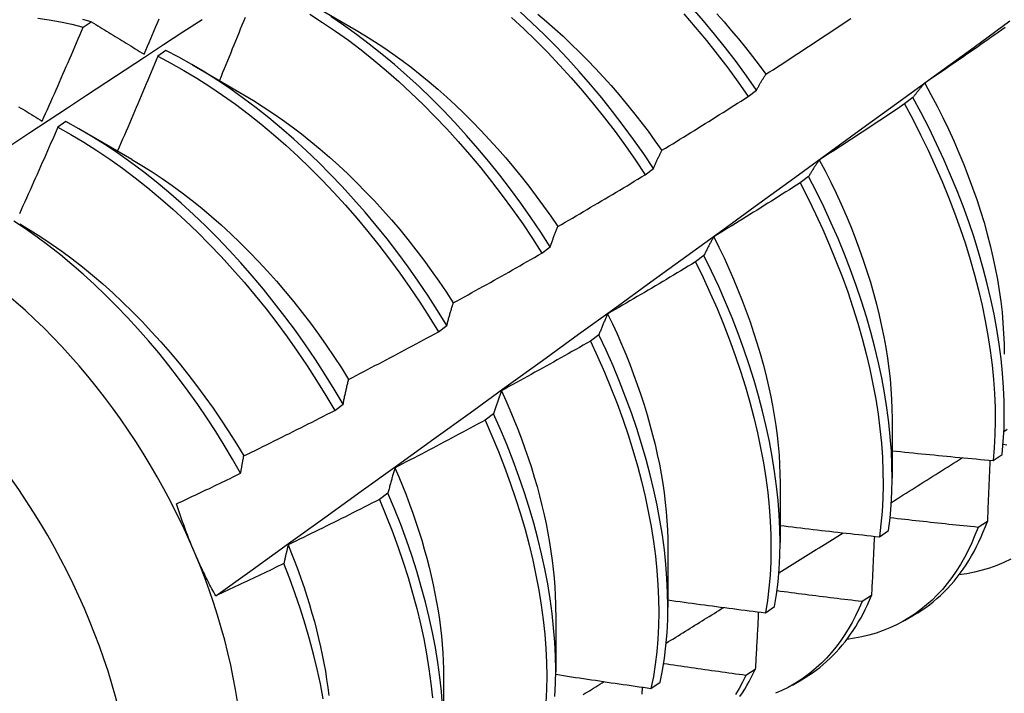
# Model space of a CAD drawing. Header units: inches. Extents: x 26 to 729, y 80 to 336.
# Tile 125 of 153: x 687.859 to 688.165, y 274.179 to 274.389. Entities that reach past the tile are written whole.
import ezdxf

# ---------------------------------------------------------------- set-up
doc = ezdxf.new("R2010")
doc.units = ezdxf.units.IN
doc.header["$MEASUREMENT"] = 0
doc.layers.add('Visible Edges(ANSI)', color=7, linetype='Continuous', lineweight=25)
doc.layers.add('Visible Tangent Edges(ANSI)', color=7, linetype='Continuous', lineweight=25)

msp = doc.modelspace()

# ---------------------------------------------------------------- linework, layer by layer
at = {"layer": 'Visible Edges(ANSI)'}
for p, q in [((687.94783, 274.39455), (687.96378, 274.38532)), ((687.87911, 274.38624), (687.88162, 274.38794)), ((687.90474, 274.37898), (687.90223, 274.37721)), ((687.91303, 274.37451), (687.92898, 274.36528)), ((688.08543, 274.36473), (688.08801, 274.36669)), ((688.13658, 274.36439), (688.13397, 274.36241)), ((687.87374, 274.35698), (687.87124, 274.35519)), ((687.87824, 274.35447), (687.89419, 274.34524)), ((688.05348, 274.34043), (688.05607, 274.3424)), ((688.10419, 274.33988), (688.10157, 274.33789)), ((688.02146, 274.31608), (688.02405, 274.31805)), ((688.07171, 274.31533), (688.06908, 274.31335)), ((687.98934, 274.29168), (687.99194, 274.29366)), ((688.03913, 274.29077), (688.03649, 274.28878)), ((687.95714, 274.26724), (687.95975, 274.26922)), ((688.00645, 274.26618), (688.0038, 274.26419)), ((688.13015, 274.26466), (688.13012, 274.24623)), ((688.16142, 274.2517), (688.16426, 274.25361)), ((688.09535, 274.24463), (688.09532, 274.22619)), ((687.97367, 274.24158), (687.97101, 274.23959)), ((688.15966, 274.2328), (688.15676, 274.23094)), ((688.12616, 274.22802), (688.12901, 274.22993)), ((688.06055, 274.22459), (688.06053, 274.20615)), ((688.12371, 274.20975), (688.1208, 274.20789)), ((688.02575, 274.20455), (688.02573, 274.18611)), ((688.09078, 274.20443), (688.09364, 274.20633)), ((688.13397, 274.20202), (688.13678, 274.20364)), ((688.08764, 274.18682), (688.08472, 274.18497)), ((687.99095, 274.18451), (687.99093, 274.16607)), ((688.09917, 274.18198), (688.10199, 274.1836)), ((688.05528, 274.18094), (688.05815, 274.18284))]:
    msp.add_line(p, q, dxfattribs=at)
at = {"layer": 'Visible Edges(ANSI)', "flags": 128}
for points in [[(688.05607, 274.3424), (688.05303, 274.34692), (688.0499, 274.35137), (688.04668, 274.35576), (688.04338, 274.36006), (688.04001, 274.36429), (688.03656, 274.36842), (688.03304, 274.37246), (688.02946, 274.37641), (688.02581, 274.38025), (688.02211, 274.38399), (688.01835, 274.38761), (688.01455, 274.39111)], [(688.08801, 274.36669), (688.08488, 274.37115), (688.08167, 274.37554), (688.07838, 274.37985), (688.07501, 274.38408), (688.07157, 274.38822), (688.06805, 274.39227)], [(687.8205, 274.32565), (687.82646, 274.32962), (687.83243, 274.33359), (687.83839, 274.33756), (687.84435, 274.34151), (687.85032, 274.34547), (687.85629, 274.34942), (687.86225, 274.35337), (687.86822, 274.35731), (687.87419, 274.36124), (687.88016, 274.36517), (687.88613, 274.3691), (687.8921, 274.37303), (687.89808, 274.37694), (687.90405, 274.38086), (687.91002, 274.38477), (687.916, 274.38867)], [(687.86507, 274.38907), (687.86853, 274.38857), (687.87203, 274.38793), (687.87556, 274.38716), (687.87911, 274.38624)], [(687.88162, 274.38794), (687.87898, 274.38863)], [(687.88162, 274.38794), (687.88229, 274.38753), (687.88297, 274.38712), (687.88364, 274.3867), (687.88432, 274.38629), (687.88499, 274.38587), (687.88567, 274.38545), (687.88634, 274.38504), (687.88702, 274.38462), (687.8877, 274.3842), (687.88838, 274.38378), (687.88906, 274.38336), (687.88974, 274.38294), (687.89042, 274.38252), (687.89111, 274.3821), (687.89179, 274.38168), (687.89248, 274.38126), (687.89316, 274.38084), (687.89385, 274.38042), (687.89453, 274.37999), (687.89522, 274.37957), (687.89591, 274.37914), (687.8966, 274.37872), (687.89729, 274.37829), (687.89798, 274.37787)], [(687.89798, 274.37787), (687.8985, 274.37909), (687.89902, 274.38031), (687.89954, 274.38153), (687.90005, 274.38275), (687.90057, 274.38397), (687.90108, 274.3852), (687.9016, 274.38642), (687.90211, 274.38764), (687.90262, 274.38886)], [(687.92022, 274.20966), (687.93152, 274.21779), (687.94282, 274.22591), (687.9541, 274.23404), (687.96538, 274.24217), (687.97664, 274.25029), (687.9879, 274.25842), (687.99914, 274.26654), (688.01037, 274.27467), (688.0216, 274.28279), (688.03281, 274.29091), (688.04402, 274.29903), (688.05521, 274.30714), (688.06639, 274.31526), (688.07757, 274.32337), (688.08874, 274.33148), (688.09989, 274.33959), (688.11104, 274.3477), (688.12218, 274.3558), (688.13331, 274.3639), (688.14443, 274.372), (688.15554, 274.38009), (688.16664, 274.38818)], [(687.92932, 274.38928), (687.92883, 274.38805), (687.92834, 274.38683), (687.92784, 274.3856), (687.92735, 274.38438), (687.92685, 274.38315), (687.92636, 274.38193), (687.92586, 274.3807), (687.92536, 274.37948), (687.92486, 274.37826), (687.92436, 274.37703), (687.92386, 274.37581), (687.92336, 274.37458), (687.92286, 274.37336), (687.92236, 274.37214), (687.92186, 274.37092), (687.92135, 274.36969)], [(687.94938, 274.39031), (687.9534, 274.38774), (687.9574, 274.38502), (687.96139, 274.38217), (687.96534, 274.37917), (687.96926, 274.37604), (687.97315, 274.37278), (687.977, 274.3694), (687.98081, 274.36589), (687.98456, 274.36227), (687.98826, 274.35853), (687.99191, 274.35469), (687.99549, 274.35074), (687.99901, 274.34669), (688.00246, 274.34256), (688.00583, 274.33833), (688.00913, 274.33402), (688.01234, 274.32964), (688.01547, 274.32518), (688.01851, 274.32066), (688.02146, 274.31608)], [(688.02405, 274.31805), (688.02109, 274.32263), (688.01805, 274.32714), (688.01491, 274.3316), (688.01169, 274.33597), (688.00839, 274.34028), (688.00501, 274.34449), (688.00156, 274.34862), (687.99803, 274.35266), (687.99444, 274.3566), (687.9908, 274.36044), (687.98709, 274.36416), (687.98333, 274.36778), (687.97952, 274.37128), (687.97567, 274.37465), (687.97178, 274.3779), (687.96785, 274.38102), (687.9639, 274.38401), (687.95991, 274.38685), (687.95591, 274.38956)], [(688.01203, 274.38923), (688.01583, 274.38572), (688.01958, 274.38209), (688.02328, 274.37834), (688.02692, 274.37449), (688.0305, 274.37054), (688.03401, 274.36649), (688.03746, 274.36235), (688.04083, 274.35812), (688.04412, 274.35381), (688.04733, 274.34942), (688.05045, 274.34496), (688.05348, 274.34043)], [(688.02018, 274.39024), (688.02281, 274.38803), (688.02542, 274.38575), (688.028, 274.38341), (688.03056, 274.381), (688.03308, 274.37853), (688.03559, 274.376), (688.03806, 274.37342), (688.04049, 274.37078), (688.0429, 274.36809), (688.04527, 274.36535), (688.0476, 274.36256), (688.04989, 274.35973), (688.05215, 274.35685), (688.05436, 274.35393), (688.05652, 274.35098), (688.05865, 274.34798)], [(688.06551, 274.39034), (688.06902, 274.38629), (688.07246, 274.38214), (688.07582, 274.3779), (688.07911, 274.37359), (688.08231, 274.36919), (688.08543, 274.36473)], [(688.07569, 274.39043), (688.07797, 274.38787), (688.08021, 274.38526), (688.08242, 274.38261), (688.0846, 274.37992), (688.08674, 274.37719), (688.08884, 274.37442), (688.0909, 274.37161)], [(688.09094, 274.37163), (688.09204, 274.37234), (688.09315, 274.37305), (688.09425, 274.37376), (688.09536, 274.37448), (688.09646, 274.37519), (688.09756, 274.37591), (688.09866, 274.37662), (688.09976, 274.37734), (688.10087, 274.37806), (688.10197, 274.37878), (688.10307, 274.3795), (688.10416, 274.38023), (688.10526, 274.38095), (688.10636, 274.38167), (688.10746, 274.3824), (688.10855, 274.38312), (688.10965, 274.38385), (688.11074, 274.38458), (688.11184, 274.38531), (688.11293, 274.38604), (688.11402, 274.38677), (688.11512, 274.3875), (688.11621, 274.38824), (688.1173, 274.38897)], [(687.86637, 274.35704), (687.86691, 274.35826), (687.86745, 274.35947), (687.86799, 274.36068), (687.86853, 274.3619), (687.86907, 274.36311), (687.8696, 274.36433), (687.87014, 274.36554), (687.87067, 274.36676), (687.87121, 274.36797), (687.87174, 274.36919), (687.87227, 274.3704), (687.8728, 274.37162), (687.87333, 274.37284), (687.87386, 274.37406), (687.87439, 274.37527), (687.87492, 274.37649), (687.87545, 274.37771), (687.87597, 274.37893), (687.8765, 274.38015), (687.87702, 274.38136), (687.87755, 274.38258), (687.87807, 274.3838), (687.87859, 274.38502), (687.87911, 274.38624)], [(687.96378, 274.3853), (687.96665, 274.3836), (687.96952, 274.38181), (687.97237, 274.37993), (687.97521, 274.37796), (687.97804, 274.37592), (687.98085, 274.37379), (687.98364, 274.37158), (687.98642, 274.3693), (687.98917, 274.36695), (687.99189, 274.36452), (687.99459, 274.36202), (687.99727, 274.35946), (687.99991, 274.35683), (688.00252, 274.35415), (688.00509, 274.3514), (688.00763, 274.34859), (688.01012, 274.34573), (688.01258, 274.34282), (688.01499, 274.33985), (688.01736, 274.33684), (688.01968, 274.33378), (688.02195, 274.33068), (688.02417, 274.32753), (688.02633, 274.32435)], [(688.16519, 274.38614), (688.16412, 274.38538), (688.16304, 274.38462), (688.16196, 274.38386), (688.16088, 274.3831), (688.1598, 274.38234), (688.15872, 274.38159), (688.15764, 274.38083), (688.15656, 274.38008), (688.15548, 274.37933), (688.1544, 274.37858), (688.15332, 274.37783), (688.15223, 274.37708), (688.15115, 274.37633), (688.15006, 274.37558), (688.14898, 274.37483), (688.14789, 274.37409), (688.1468, 274.37334), (688.14572, 274.3726), (688.14463, 274.37186), (688.14354, 274.37112), (688.14245, 274.37038), (688.14136, 274.36964), (688.14027, 274.3689)], [(687.99194, 274.29366), (687.98908, 274.29828), (687.98612, 274.30286), (687.98306, 274.30737), (687.97992, 274.31182), (687.9767, 274.31619), (687.97339, 274.32049), (687.97001, 274.3247), (687.96655, 274.32883), (687.96302, 274.33286), (687.95943, 274.33679), (687.95578, 274.34062), (687.95207, 274.34434), (687.94831, 274.34795), (687.9445, 274.35144), (687.94064, 274.35481), (687.93675, 274.35805), (687.93282, 274.36116), (687.92886, 274.36414), (687.92488, 274.36698), (687.92087, 274.36968), (687.91685, 274.37223), (687.91282, 274.37463), (687.90878, 274.37689), (687.90474, 274.37898)], [(687.90223, 274.37721), (687.90172, 274.37598), (687.90121, 274.37475), (687.9007, 274.37353), (687.90018, 274.3723), (687.89967, 274.37107), (687.89916, 274.36984), (687.89864, 274.36862), (687.89812, 274.36739), (687.89761, 274.36616), (687.89709, 274.36494), (687.89657, 274.36371), (687.89605, 274.36249), (687.89553, 274.36126), (687.89501, 274.36004), (687.89449, 274.35881), (687.89397, 274.35759), (687.89344, 274.35636), (687.89292, 274.35514), (687.89239, 274.35392), (687.89187, 274.35269), (687.89134, 274.35147), (687.89082, 274.35025), (687.89029, 274.34902), (687.88976, 274.3478)], [(687.90223, 274.37721), (687.90627, 274.3751), (687.91031, 274.37284), (687.91435, 274.37042), (687.91837, 274.36786), (687.92237, 274.36515), (687.92635, 274.3623), (687.93031, 274.35931), (687.93423, 274.35619), (687.93812, 274.35294), (687.94198, 274.34956), (687.94578, 274.34606), (687.94954, 274.34244), (687.95325, 274.33872), (687.95689, 274.33488), (687.96048, 274.33094), (687.964, 274.3269), (687.96745, 274.32277), (687.97083, 274.31855), (687.97413, 274.31424), (687.97735, 274.30986), (687.98049, 274.30541), (687.98353, 274.30089), (687.98649, 274.29632), (687.98934, 274.29168)], [(688.08801, 274.36669), (688.08813, 274.36691), (688.08824, 274.36713), (688.08836, 274.36734), (688.08848, 274.36756), (688.0886, 274.36777), (688.08872, 274.36798), (688.08883, 274.3682), (688.08895, 274.36841), (688.08908, 274.36862), (688.0892, 274.36882), (688.08932, 274.36903), (688.08944, 274.36924), (688.08956, 274.36944), (688.08968, 274.36965), (688.08981, 274.36985), (688.08993, 274.37005), (688.09005, 274.37025), (688.09018, 274.37045), (688.0903, 274.37065), (688.09043, 274.37085), (688.09056, 274.37104), (688.09068, 274.37124), (688.09081, 274.37143), (688.09094, 274.37163)], [(688.14027, 274.3689), (688.14011, 274.36872), (688.13995, 274.36855), (688.13979, 274.36837), (688.13963, 274.36819), (688.13947, 274.36801), (688.13932, 274.36783), (688.13916, 274.36765), (688.139, 274.36746), (688.13885, 274.36728), (688.13869, 274.36709), (688.13854, 274.36691), (688.13838, 274.36672), (688.13823, 274.36653), (688.13808, 274.36634), (688.13792, 274.36615), (688.13777, 274.36596), (688.13762, 274.36577), (688.13747, 274.36558), (688.13732, 274.36538), (688.13717, 274.36519), (688.13702, 274.36499), (688.13687, 274.36479), (688.13673, 274.36459), (688.13658, 274.36439)], [(688.14022, 274.36889), (688.14217, 274.36533), (688.14404, 274.36175), (688.14585, 274.35815), (688.14758, 274.35453), (688.14924, 274.35091), (688.15082, 274.34728), (688.15232, 274.34364), (688.15375, 274.34001), (688.15509, 274.33638), (688.15635, 274.33276), (688.15753, 274.32915), (688.15862, 274.32555), (688.15963, 274.32197), (688.16055, 274.31841), (688.16138, 274.31488), (688.16212, 274.31138), (688.16277, 274.30791), (688.16334, 274.30447), (688.16382, 274.30107), (688.16421, 274.29771), (688.16451, 274.29439), (688.16472, 274.29113), (688.16485, 274.28791), (688.16489, 274.28474)], [(687.92897, 274.36525), (687.93198, 274.36345), (687.93498, 274.36156), (687.93797, 274.35958), (687.94094, 274.3575), (687.94391, 274.35534), (687.94685, 274.3531), (687.94977, 274.35077), (687.95267, 274.34836), (687.95555, 274.34587), (687.95839, 274.3433), (687.96121, 274.34066), (687.96399, 274.33795), (687.96674, 274.33517), (687.96945, 274.33232), (687.97211, 274.3294), (687.97474, 274.32642), (687.97731, 274.32338), (687.97984, 274.32028), (687.98232, 274.31712), (687.98475, 274.31391), (687.98712, 274.31066), (687.98944, 274.30736), (687.9917, 274.30402), (687.9939, 274.30064)], [(688.05867, 274.34802), (688.05979, 274.3487), (688.06092, 274.34939), (688.06204, 274.35007), (688.06316, 274.35076), (688.06428, 274.35145), (688.0654, 274.35214), (688.06651, 274.35283), (688.06763, 274.35352), (688.06875, 274.35421), (688.06987, 274.35491), (688.07098, 274.3556), (688.0721, 274.3563), (688.07321, 274.357), (688.07433, 274.35769), (688.07544, 274.35839), (688.07655, 274.35909), (688.07766, 274.35979), (688.07878, 274.3605), (688.07989, 274.3612), (688.081, 274.3619), (688.08211, 274.36261), (688.08322, 274.36331), (688.08432, 274.36402), (688.08543, 274.36473)], [(688.16426, 274.25361), (688.16461, 274.25759), (688.16483, 274.26167), (688.16492, 274.26583), (688.16487, 274.27008), (688.16469, 274.27441), (688.16437, 274.27882), (688.16392, 274.2833), (688.16333, 274.28784), (688.16261, 274.29243), (688.16176, 274.29709), (688.16077, 274.30178), (688.15965, 274.30652), (688.15841, 274.3113), (688.15703, 274.3161), (688.15553, 274.32093), (688.1539, 274.32577), (688.15215, 274.33062), (688.15027, 274.33548), (688.14827, 274.34034), (688.14616, 274.34519), (688.14393, 274.35002), (688.14159, 274.35484), (688.13914, 274.35963), (688.13658, 274.36439)], [(687.85906, 274.36156), (687.85972, 274.36115), (687.86038, 274.36074), (687.86105, 274.36034), (687.86171, 274.35993), (687.86237, 274.35952), (687.86304, 274.3591), (687.8637, 274.35869), (687.86437, 274.35828), (687.86504, 274.35787), (687.8657, 274.35746), (687.86637, 274.35704)], [(688.13397, 274.36241), (688.13287, 274.36168), (688.13178, 274.36094), (688.13068, 274.36021), (688.12959, 274.35948), (688.12849, 274.35875), (688.1274, 274.35802), (688.1263, 274.35729), (688.1252, 274.35656), (688.1241, 274.35583), (688.123, 274.35511), (688.1219, 274.35438), (688.1208, 274.35366), (688.1197, 274.35293), (688.1186, 274.35221), (688.1175, 274.35149), (688.1164, 274.35077), (688.11529, 274.35005), (688.11419, 274.34933), (688.11309, 274.34862), (688.11198, 274.3479), (688.11087, 274.34719), (688.10977, 274.34647), (688.10866, 274.34576), (688.10755, 274.34505)], [(688.13397, 274.36241), (688.13652, 274.35765), (688.13896, 274.35286), (688.14129, 274.34804), (688.14351, 274.3432), (688.14562, 274.33835), (688.1476, 274.33349), (688.14947, 274.32863), (688.15121, 274.32378), (688.15283, 274.31894), (688.15433, 274.31412), (688.15569, 274.30931), (688.15693, 274.30454), (688.15804, 274.29981), (688.15901, 274.29511), (688.15986, 274.29046), (688.16057, 274.28587), (688.16114, 274.28133), (688.16159, 274.27686), (688.16189, 274.27246), (688.16207, 274.26814), (688.16211, 274.26389), (688.16201, 274.25973), (688.16178, 274.25567), (688.16142, 274.2517)], [(687.87124, 274.35519), (687.8707, 274.35397), (687.87017, 274.35274), (687.86963, 274.35152), (687.86909, 274.3503), (687.86856, 274.34907), (687.86802, 274.34785), (687.86748, 274.34663), (687.86694, 274.3454), (687.8664, 274.34418), (687.86586, 274.34296), (687.86532, 274.34174), (687.86477, 274.34052), (687.86423, 274.3393), (687.86369, 274.33808), (687.86314, 274.33686), (687.8626, 274.33564), (687.86205, 274.33442), (687.8615, 274.3332), (687.86095, 274.33198), (687.8604, 274.33076), (687.85985, 274.32954), (687.8593, 274.32832)], [(687.87124, 274.35519), (687.87527, 274.35294), (687.87931, 274.35053), (687.88333, 274.34798), (687.88733, 274.34528), (687.89132, 274.34243), (687.89527, 274.33945), (687.8992, 274.33634), (687.9031, 274.3331), (687.90695, 274.32973), (687.91076, 274.32623), (687.91452, 274.32262), (687.91823, 274.3189), (687.92188, 274.31507), (687.92547, 274.31113), (687.929, 274.3071), (687.93245, 274.30297), (687.93584, 274.29876), (687.93914, 274.29446), (687.94237, 274.29009), (687.9455, 274.28564), (687.94856, 274.28112), (687.95151, 274.27655), (687.95438, 274.27192), (687.95714, 274.26724)], [(687.95975, 274.26922), (687.95698, 274.27389), (687.9541, 274.27852), (687.95114, 274.28309), (687.94808, 274.2876), (687.94494, 274.29204), (687.9417, 274.29641), (687.93839, 274.3007), (687.93501, 274.30491), (687.93154, 274.30903), (687.92801, 274.31306), (687.92442, 274.31698), (687.92076, 274.32081), (687.91705, 274.32452), (687.91328, 274.32812), (687.90947, 274.33161), (687.90561, 274.33497), (687.90172, 274.3382), (687.89779, 274.3413), (687.89383, 274.34427), (687.88984, 274.34711), (687.88584, 274.34979), (687.88181, 274.35234), (687.87778, 274.35473), (687.87374, 274.35698)], [(688.05607, 274.3424), (688.05617, 274.34264), (688.05628, 274.34289), (688.05638, 274.34313), (688.05649, 274.34338), (688.05659, 274.34362), (688.0567, 274.34386), (688.0568, 274.3441), (688.05691, 274.34434), (688.05702, 274.34458), (688.05712, 274.34482), (688.05723, 274.34505), (688.05734, 274.34529), (688.05745, 274.34552), (688.05756, 274.34575), (688.05767, 274.34598), (688.05778, 274.34621), (688.05789, 274.34644), (688.058, 274.34667), (688.05811, 274.3469), (688.05822, 274.34712), (688.05833, 274.34735), (688.05845, 274.34757), (688.05856, 274.34779), (688.05867, 274.34802)], [(687.89418, 274.34517), (687.89733, 274.3433), (687.90046, 274.34133), (687.90359, 274.33926), (687.9067, 274.33709), (687.90979, 274.33482), (687.91286, 274.33246), (687.91591, 274.33001), (687.91893, 274.32746), (687.92192, 274.32483), (687.92488, 274.32211), (687.9278, 274.31931), (687.93068, 274.31643), (687.93352, 274.31347), (687.93632, 274.31044), (687.93908, 274.30734), (687.94178, 274.30417), (687.94444, 274.30094), (687.94704, 274.29765), (687.94959, 274.2943), (687.95209, 274.29091), (687.95452, 274.28746), (687.95689, 274.28397), (687.9592, 274.28044), (687.96144, 274.27688)], [(688.10755, 274.34505), (688.10741, 274.34484), (688.10726, 274.34464), (688.10712, 274.34443), (688.10697, 274.34423), (688.10683, 274.34402), (688.10668, 274.34381), (688.10654, 274.3436), (688.1064, 274.34339), (688.10625, 274.34318), (688.10611, 274.34297), (688.10597, 274.34275), (688.10583, 274.34254), (688.10569, 274.34232), (688.10555, 274.3421), (688.10541, 274.34189), (688.10528, 274.34167), (688.10514, 274.34145), (688.105, 274.34123), (688.10487, 274.341), (688.10473, 274.34078), (688.10459, 274.34056), (688.10446, 274.34033), (688.10432, 274.3401), (688.10419, 274.33988)], [(688.10752, 274.34503), (688.10932, 274.34161), (688.11104, 274.33817), (688.1127, 274.33472), (688.11429, 274.33126), (688.11581, 274.3278), (688.11726, 274.32433), (688.11863, 274.32086), (688.11993, 274.31739), (688.12115, 274.31393), (688.12229, 274.31048), (688.12336, 274.30704), (688.12435, 274.30361), (688.12526, 274.3002), (688.1261, 274.29681), (688.12685, 274.29345), (688.12753, 274.29011), (688.12813, 274.28679), (688.12866, 274.28351), (688.1291, 274.28027), (688.12946, 274.27706), (688.12975, 274.2739), (688.12995, 274.27078), (688.13007, 274.2677), (688.13011, 274.26468)], [(688.02634, 274.32436), (688.02748, 274.32501), (688.02862, 274.32567), (688.02975, 274.32633), (688.03089, 274.32699), (688.03203, 274.32766), (688.03316, 274.32832), (688.0343, 274.32898), (688.03543, 274.32965), (688.03656, 274.33031), (688.03769, 274.33098), (688.03883, 274.33165), (688.03996, 274.33232), (688.04109, 274.33299), (688.04222, 274.33366), (688.04335, 274.33433), (688.04448, 274.33501), (688.0456, 274.33568), (688.04673, 274.33636), (688.04786, 274.33703), (688.04899, 274.33771), (688.05011, 274.33839), (688.05124, 274.33907), (688.05236, 274.33975), (688.05348, 274.34043)], [(688.12901, 274.22993), (688.12949, 274.23381), (688.12983, 274.23779), (688.13004, 274.24187), (688.13012, 274.24604), (688.13007, 274.2503), (688.12987, 274.25463), (688.12955, 274.25904), (688.12909, 274.26352), (688.12849, 274.26807), (688.12776, 274.27267), (688.1269, 274.27732), (688.12591, 274.28203), (688.12478, 274.28677), (688.12353, 274.29154), (688.12215, 274.29635), (688.12064, 274.30117), (688.119, 274.30602), (688.11724, 274.31087), (688.11536, 274.31573), (688.11335, 274.32059), (688.11123, 274.32544), (688.109, 274.33027), (688.10665, 274.33509), (688.10419, 274.33988)], [(688.10157, 274.33789), (688.10046, 274.33719), (688.09935, 274.33648), (688.09824, 274.33577), (688.09713, 274.33507), (688.09601, 274.33436), (688.0949, 274.33366), (688.09379, 274.33296), (688.09267, 274.33225), (688.09156, 274.33155), (688.09044, 274.33085), (688.08932, 274.33016), (688.08821, 274.32946), (688.08709, 274.32876), (688.08597, 274.32807), (688.08485, 274.32737), (688.08373, 274.32668), (688.08261, 274.32599), (688.08149, 274.3253), (688.08037, 274.32461), (688.07925, 274.32392), (688.07813, 274.32323), (688.077, 274.32254), (688.07588, 274.32186), (688.07475, 274.32117)], [(688.10157, 274.33789), (688.10402, 274.3331), (688.10636, 274.32829), (688.10859, 274.32345), (688.1107, 274.3186), (688.11269, 274.31374), (688.11457, 274.30888), (688.11632, 274.30403), (688.11794, 274.29919), (688.11944, 274.29436), (688.12082, 274.28956), (688.12206, 274.28479), (688.12318, 274.28005), (688.12416, 274.27535), (688.12501, 274.2707), (688.12573, 274.2661), (688.12632, 274.26156), (688.12677, 274.25709), (688.12708, 274.25268), (688.12726, 274.24835), (688.12731, 274.2441), (688.12722, 274.23994), (688.127, 274.23587), (688.12664, 274.23189), (688.12616, 274.22802)], [(687.92795, 274.24773), (687.92546, 274.2521), (687.92288, 274.25643), (687.92021, 274.26071), (687.91746, 274.26493), (687.91462, 274.2691), (687.9117, 274.27321), (687.90871, 274.27725), (687.90565, 274.28121), (687.90253, 274.28508), (687.89934, 274.28886), (687.8961, 274.29255), (687.89281, 274.29615), (687.88946, 274.29965), (687.88606, 274.30304), (687.88262, 274.30633), (687.87913, 274.30951), (687.8756, 274.31258), (687.87204, 274.31553), (687.86845, 274.31835), (687.86484, 274.32105), (687.86121, 274.32361), (687.85757, 274.32603)], [(687.85939, 274.32516), (687.86267, 274.32322), (687.86594, 274.32116), (687.86919, 274.31898), (687.87243, 274.3167), (687.87565, 274.31431), (687.87884, 274.31181), (687.88201, 274.30921), (687.88515, 274.30652), (687.88826, 274.30373), (687.89133, 274.30085), (687.89436, 274.29788), (687.89735, 274.29483), (687.9003, 274.2917), (687.9032, 274.2885), (687.90604, 274.28522), (687.90884, 274.28188), (687.91158, 274.27847), (687.91426, 274.275), (687.91687, 274.27148), (687.91942, 274.2679), (687.92191, 274.26427), (687.92432, 274.26059), (687.92665, 274.25687), (687.92891, 274.25312)], [(688.02405, 274.31805), (688.02414, 274.31833), (688.02423, 274.3186), (688.02432, 274.31887), (688.02441, 274.31915), (688.02451, 274.31942), (688.0246, 274.31969), (688.02469, 274.31996), (688.02479, 274.32022), (688.02488, 274.32049), (688.02497, 274.32076), (688.02507, 274.32102), (688.02516, 274.32128), (688.02526, 274.32155), (688.02536, 274.32181), (688.02545, 274.32207), (688.02555, 274.32233), (688.02565, 274.32258), (688.02575, 274.32284), (688.02584, 274.3231), (688.02594, 274.32335), (688.02604, 274.3236), (688.02614, 274.32385), (688.02624, 274.32411), (688.02634, 274.32436)], [(688.07475, 274.32117), (688.07462, 274.32094), (688.07449, 274.32071), (688.07436, 274.32048), (688.07423, 274.32024), (688.07409, 274.32001), (688.07396, 274.31977), (688.07383, 274.31953), (688.0737, 274.31929), (688.07358, 274.31905), (688.07345, 274.31881), (688.07332, 274.31857), (688.07319, 274.31833), (688.07307, 274.31809), (688.07294, 274.31784), (688.07281, 274.31759), (688.07269, 274.31735), (688.07257, 274.3171), (688.07244, 274.31685), (688.07232, 274.3166), (688.07219, 274.31635), (688.07207, 274.3161), (688.07195, 274.31584), (688.07183, 274.31559), (688.07171, 274.31533)], [(688.07474, 274.32117), (688.07637, 274.3179), (688.07794, 274.31461), (688.07945, 274.31131), (688.08089, 274.30801), (688.08227, 274.3047), (688.08358, 274.30139), (688.08483, 274.29808), (688.08601, 274.29477), (688.08713, 274.29148), (688.08817, 274.28819), (688.08915, 274.28491), (688.09006, 274.28165), (688.0909, 274.27841), (688.09166, 274.27518), (688.09236, 274.27198), (688.09299, 274.2688), (688.09354, 274.26566), (688.09402, 274.26254), (688.09443, 274.25946), (688.09476, 274.25641), (688.09502, 274.2534), (688.0952, 274.25044), (688.0953, 274.24752), (688.09533, 274.24464)], [(687.99394, 274.30065), (687.9951, 274.30128), (687.99625, 274.30191), (687.9974, 274.30255), (687.99855, 274.30318), (687.9997, 274.30382), (688.00085, 274.30445), (688.002, 274.30509), (688.00315, 274.30573), (688.0043, 274.30637), (688.00545, 274.30701), (688.0066, 274.30765), (688.00774, 274.30829), (688.00889, 274.30893), (688.01003, 274.30958), (688.01118, 274.31022), (688.01232, 274.31087), (688.01347, 274.31152), (688.01461, 274.31217), (688.01575, 274.31282), (688.01689, 274.31347), (688.01804, 274.31412), (688.01918, 274.31477), (688.02032, 274.31543), (688.02146, 274.31608)], [(688.09364, 274.20633), (688.09424, 274.21012), (688.09471, 274.214), (688.09505, 274.21799), (688.09525, 274.22208), (688.09532, 274.22625), (688.09526, 274.23051), (688.09506, 274.23485), (688.09473, 274.23927), (688.09426, 274.24375), (688.09365, 274.2483), (688.09292, 274.25291), (688.09205, 274.25756), (688.09105, 274.26227), (688.08992, 274.26701), (688.08865, 274.27179), (688.08726, 274.27659), (688.08574, 274.28142), (688.0841, 274.28627), (688.08233, 274.29112), (688.08044, 274.29598), (688.07843, 274.30084), (688.07631, 274.30568), (688.07406, 274.31052), (688.07171, 274.31533)], [(688.06908, 274.31335), (688.06795, 274.31267), (688.06683, 274.31199), (688.0657, 274.31131), (688.06457, 274.31063), (688.06344, 274.30995), (688.06231, 274.30927), (688.06118, 274.3086), (688.06005, 274.30792), (688.05892, 274.30725), (688.05779, 274.30658), (688.05665, 274.30591), (688.05552, 274.30524), (688.05439, 274.30457), (688.05325, 274.3039), (688.05212, 274.30323), (688.05098, 274.30257), (688.04984, 274.3019), (688.04871, 274.30124), (688.04757, 274.30058), (688.04643, 274.29991), (688.04529, 274.29925), (688.04415, 274.29859), (688.04301, 274.29794), (688.04187, 274.29728)], [(688.06908, 274.31335), (688.07143, 274.30853), (688.07366, 274.3037), (688.07578, 274.29885), (688.07778, 274.29399), (688.07966, 274.28913), (688.08142, 274.28428), (688.08305, 274.27944), (688.08456, 274.27461), (688.08594, 274.2698), (688.08719, 274.26503), (688.08832, 274.26029), (688.08931, 274.25559), (688.09017, 274.25093), (688.09089, 274.24633), (688.09149, 274.24179), (688.09194, 274.23731), (688.09227, 274.2329), (688.09246, 274.22857), (688.09251, 274.22431), (688.09243, 274.22014), (688.09222, 274.21607), (688.09187, 274.21208), (688.09139, 274.2082), (688.09078, 274.20443)], [(687.99194, 274.29366), (687.99202, 274.29396), (687.9921, 274.29426), (687.99218, 274.29457), (687.99226, 274.29487), (687.99234, 274.29517), (687.99242, 274.29546), (687.9925, 274.29576), (687.99258, 274.29606), (687.99267, 274.29635), (687.99275, 274.29665), (687.99283, 274.29694), (687.99291, 274.29723), (687.993, 274.29752), (687.99308, 274.29781), (687.99317, 274.2981), (687.99325, 274.29839), (687.99334, 274.29868), (687.99342, 274.29896), (687.99351, 274.29925), (687.99359, 274.29953), (687.99368, 274.29981), (687.99377, 274.30009), (687.99385, 274.30037), (687.99394, 274.30065)], [(688.04187, 274.29728), (688.04175, 274.29702), (688.04163, 274.29676), (688.04151, 274.2965), (688.04139, 274.29624), (688.04128, 274.29597), (688.04116, 274.29571), (688.04104, 274.29544), (688.04093, 274.29518), (688.04081, 274.29491), (688.04069, 274.29464), (688.04058, 274.29437), (688.04046, 274.2941), (688.04035, 274.29383), (688.04024, 274.29355), (688.04012, 274.29328), (688.04001, 274.29301), (688.0399, 274.29273), (688.03979, 274.29245), (688.03968, 274.29217), (688.03957, 274.29189), (688.03946, 274.29161), (688.03935, 274.29133), (688.03924, 274.29105), (688.03913, 274.29077)], [(688.04182, 274.29728), (688.04331, 274.29415), (688.04474, 274.29101), (688.04612, 274.28786), (688.04743, 274.28471), (688.04869, 274.28156), (688.04989, 274.27841), (688.05103, 274.27527), (688.05211, 274.27213), (688.05313, 274.269), (688.05408, 274.26588), (688.05497, 274.26278), (688.0558, 274.25969), (688.05656, 274.25662), (688.05725, 274.25357), (688.05788, 274.25054), (688.05844, 274.24753), (688.05893, 274.24456), (688.05935, 274.24161), (688.05971, 274.23869), (688.06, 274.23581), (688.06022, 274.23295), (688.06038, 274.23014), (688.06047, 274.22736), (688.0605, 274.22463)], [(687.96147, 274.2769), (687.96264, 274.27751), (687.96381, 274.27811), (687.96497, 274.27872), (687.96614, 274.27932), (687.9673, 274.27993), (687.96847, 274.28054), (687.96963, 274.28115), (687.9708, 274.28176), (687.97196, 274.28237), (687.97312, 274.28299), (687.97429, 274.2836), (687.97545, 274.28422), (687.97661, 274.28483), (687.97777, 274.28545), (687.97893, 274.28607), (687.98009, 274.28669), (687.98125, 274.28731), (687.98241, 274.28793), (687.98356, 274.28855), (687.98472, 274.28918), (687.98588, 274.2898), (687.98703, 274.29043), (687.98819, 274.29105), (687.98934, 274.29168)], [(688.05815, 274.18284), (688.05888, 274.18652), (688.05948, 274.1903), (688.05994, 274.1942), (688.06027, 274.19819), (688.06046, 274.20228), (688.06053, 274.20646), (688.06045, 274.21073), (688.06025, 274.21507), (688.0599, 274.21949), (688.05943, 274.22398), (688.05882, 274.22853), (688.05807, 274.23314), (688.0572, 274.2378), (688.05619, 274.24251), (688.05505, 274.24725), (688.05378, 274.25203), (688.05238, 274.25684), (688.05085, 274.26167), (688.0492, 274.26652), (688.04742, 274.27137), (688.04553, 274.27623), (688.04351, 274.28109), (688.04138, 274.28593), (688.03913, 274.29077)], [(688.03649, 274.28878), (688.03535, 274.28813), (688.03421, 274.28747), (688.03306, 274.28682), (688.03192, 274.28617), (688.03077, 274.28552), (688.02963, 274.28487), (688.02848, 274.28422), (688.02733, 274.28358), (688.02619, 274.28293), (688.02504, 274.28228), (688.02389, 274.28164), (688.02274, 274.281), (688.02159, 274.28036), (688.02044, 274.27972), (688.01929, 274.27908), (688.01814, 274.27844), (688.01699, 274.2778), (688.01583, 274.27716), (688.01468, 274.27653), (688.01353, 274.27589), (688.01237, 274.27526), (688.01122, 274.27463), (688.01006, 274.274), (688.00891, 274.27337)], [(688.03649, 274.28878), (688.03873, 274.28395), (688.04086, 274.2791), (688.04286, 274.27424), (688.04475, 274.26938), (688.04652, 274.26453), (688.04816, 274.25968), (688.04968, 274.25486), (688.05106, 274.25005), (688.05233, 274.24527), (688.05346, 274.24053), (688.05445, 274.23583), (688.05532, 274.23117), (688.05606, 274.22657), (688.05666, 274.22202), (688.05712, 274.21754), (688.05745, 274.21312), (688.05765, 274.20878), (688.05771, 274.20452), (688.05764, 274.20035), (688.05744, 274.19627), (688.0571, 274.19228), (688.05662, 274.18839), (688.05602, 274.18461), (688.05528, 274.18094)], [(687.95975, 274.26922), (687.95982, 274.26955), (687.95988, 274.26988), (687.95995, 274.27021), (687.96002, 274.27054), (687.96009, 274.27087), (687.96016, 274.2712), (687.96023, 274.27153), (687.9603, 274.27185), (687.96037, 274.27218), (687.96044, 274.2725), (687.96051, 274.27282), (687.96058, 274.27314), (687.96065, 274.27346), (687.96073, 274.27378), (687.9608, 274.2741), (687.96087, 274.27441), (687.96095, 274.27473), (687.96102, 274.27504), (687.96109, 274.27536), (687.96117, 274.27567), (687.96124, 274.27598), (687.96132, 274.27629), (687.96139, 274.2766), (687.96147, 274.2769)], [(688.00891, 274.27337), (688.0088, 274.27308), (688.00869, 274.27279), (688.00858, 274.2725), (688.00848, 274.27221), (688.00837, 274.27192), (688.00827, 274.27163), (688.00816, 274.27134), (688.00806, 274.27104), (688.00795, 274.27075), (688.00785, 274.27045), (688.00774, 274.27015), (688.00764, 274.26985), (688.00754, 274.26955), (688.00744, 274.26925), (688.00734, 274.26895), (688.00724, 274.26865), (688.00714, 274.26834), (688.00704, 274.26804), (688.00694, 274.26773), (688.00684, 274.26742), (688.00674, 274.26711), (688.00664, 274.2668), (688.00655, 274.26649), (688.00645, 274.26618)], [(688.00887, 274.27335), (688.01023, 274.27038), (688.01152, 274.26739), (688.01277, 274.26441), (688.01396, 274.26143), (688.0151, 274.25844), (688.01618, 274.25546), (688.01721, 274.25249), (688.01817, 274.24952), (688.01908, 274.24657), (688.01993, 274.24362), (688.02073, 274.24069), (688.02146, 274.23777), (688.02214, 274.23487), (688.02275, 274.23199), (688.02331, 274.22913), (688.02381, 274.22628), (688.02425, 274.22347), (688.02464, 274.22068), (688.02496, 274.21791), (688.02523, 274.21518), (688.02543, 274.21248), (688.02558, 274.20981), (688.02567, 274.20717), (688.0257, 274.20457)], [(687.92892, 274.25312), (687.93011, 274.2537), (687.93129, 274.25427), (687.93247, 274.25485), (687.93365, 274.25543), (687.93483, 274.25601), (687.93601, 274.25659), (687.93719, 274.25717), (687.93837, 274.25776), (687.93954, 274.25834), (687.94072, 274.25893), (687.9419, 274.25952), (687.94307, 274.2601), (687.94425, 274.26069), (687.94542, 274.26128), (687.9466, 274.26187), (687.94777, 274.26247), (687.94895, 274.26306), (687.95012, 274.26365), (687.95129, 274.26425), (687.95246, 274.26484), (687.95363, 274.26544), (687.9548, 274.26604), (687.95597, 274.26664), (687.95714, 274.26724)], [(688.02548, 274.17839), (688.02567, 274.18249), (688.02573, 274.18667), (688.02565, 274.19095), (688.02543, 274.19529), (688.02508, 274.19972), (688.0246, 274.20421), (688.02398, 274.20877), (688.02323, 274.21338), (688.02234, 274.21804), (688.02132, 274.22275), (688.02018, 274.2275), (688.0189, 274.23228), (688.01749, 274.23709), (688.01596, 274.24192), (688.0143, 274.24676), (688.01252, 274.25162), (688.01061, 274.25648), (688.00859, 274.26133), (688.00645, 274.26618)], [(688.0038, 274.26419), (688.00265, 274.26357), (688.00149, 274.26294), (688.00033, 274.26232), (687.99917, 274.26169), (687.99801, 274.26107), (687.99685, 274.26045), (687.99568, 274.25983), (687.99452, 274.25921), (687.99336, 274.25859), (687.9922, 274.25797), (687.99103, 274.25736), (687.98987, 274.25674), (687.9887, 274.25613), (687.98754, 274.25552), (687.98637, 274.25491), (687.9852, 274.25429), (687.98404, 274.25368), (687.98287, 274.25308), (687.9817, 274.25247), (687.98053, 274.25186), (687.97936, 274.25126), (687.97819, 274.25065), (687.97702, 274.25005), (687.97585, 274.24945)], [(688.0038, 274.26419), (688.00594, 274.25935), (688.00795, 274.25449), (688.00984, 274.24963), (688.01162, 274.24478), (688.01327, 274.23993), (688.01479, 274.2351), (688.01619, 274.23029), (688.01746, 274.22552), (688.01859, 274.22077), (688.0196, 274.21607), (688.02048, 274.21141), (688.02122, 274.2068), (688.02183, 274.20225), (688.0223, 274.19776), (688.02264, 274.19334), (688.02284, 274.189), (688.02292, 274.18473), (688.02285, 274.18056), (688.02265, 274.17647)], [(688.16479, 274.26074), (688.16579, 274.26138)], [(688.16571, 274.25651), (688.16454, 274.25662)], [(688.13013, 274.25473), (688.13143, 274.25459), (688.13274, 274.25446), (688.13404, 274.25432), (688.13534, 274.25419), (688.13664, 274.25406), (688.13795, 274.25392), (688.13925, 274.25379), (688.14055, 274.25366), (688.14185, 274.25353), (688.14316, 274.25341), (688.14446, 274.25328), (688.14576, 274.25315), (688.14707, 274.25303), (688.14837, 274.2529), (688.14968, 274.25278), (688.15098, 274.25265), (688.15228, 274.25253), (688.15359, 274.25241), (688.15489, 274.25229), (688.1562, 274.25217), (688.1575, 274.25205), (688.15881, 274.25193), (688.16011, 274.25181), (688.16142, 274.2517)], [(687.92795, 274.24773), (687.92799, 274.24796), (687.92803, 274.24819), (687.92807, 274.24842), (687.92811, 274.24865), (687.92815, 274.24887), (687.92819, 274.2491), (687.92823, 274.24933), (687.92827, 274.24956), (687.92831, 274.24978), (687.92835, 274.25001), (687.92839, 274.25023), (687.92843, 274.25046), (687.92847, 274.25068), (687.92851, 274.25091), (687.92855, 274.25113), (687.92859, 274.25135), (687.92863, 274.25158), (687.92867, 274.2518), (687.92871, 274.25202), (687.92876, 274.25224), (687.9288, 274.25246), (687.92884, 274.25268), (687.92888, 274.2529), (687.92892, 274.25312)], [(688.12988, 274.23869), (688.1308, 274.23926), (688.13172, 274.23984), (688.13263, 274.24042), (688.13355, 274.241), (688.13447, 274.24158), (688.13539, 274.24216), (688.13631, 274.24273), (688.13722, 274.24331), (688.13814, 274.24389), (688.13906, 274.24447), (688.13998, 274.24505), (688.14089, 274.24563), (688.14181, 274.24621), (688.14273, 274.24679), (688.14365, 274.24737), (688.14456, 274.24795), (688.14548, 274.24852), (688.1464, 274.2491), (688.14732, 274.24968), (688.14823, 274.25026), (688.14915, 274.25084), (688.15007, 274.25142), (688.15098, 274.252), (688.1519, 274.25258)], [(688.16044, 274.25178), (688.16041, 274.251), (688.16038, 274.25021), (688.16034, 274.24943), (688.16031, 274.24864), (688.16028, 274.24785), (688.16025, 274.24706), (688.16022, 274.24628), (688.16019, 274.24549), (688.16016, 274.2447), (688.16012, 274.24391), (688.16009, 274.24312), (688.16006, 274.24233), (688.16003, 274.24154), (688.15999, 274.24075), (688.15996, 274.23995), (688.15993, 274.23916), (688.1599, 274.23837), (688.15986, 274.23757), (688.15983, 274.23678), (688.1598, 274.23599), (688.15976, 274.23519), (688.15973, 274.2344), (688.15969, 274.2336), (688.15966, 274.2328)], [(687.90807, 274.23823), (687.9089, 274.23862), (687.90973, 274.23901), (687.91056, 274.2394), (687.91139, 274.2398), (687.91222, 274.24019), (687.91305, 274.24058), (687.91388, 274.24097), (687.91471, 274.24137), (687.91554, 274.24176), (687.91637, 274.24215), (687.9172, 274.24255), (687.91803, 274.24294), (687.91886, 274.24334), (687.91968, 274.24374), (687.92051, 274.24413), (687.92134, 274.24453), (687.92217, 274.24493), (687.92299, 274.24533), (687.92382, 274.24573), (687.92465, 274.24613), (687.92547, 274.24653), (687.9263, 274.24693), (687.92712, 274.24733), (687.92795, 274.24773)], [(687.97585, 274.24945), (687.97576, 274.24913), (687.97566, 274.24882), (687.97556, 274.2485), (687.97547, 274.24818), (687.97537, 274.24786), (687.97528, 274.24754), (687.97519, 274.24722), (687.97509, 274.2469), (687.975, 274.24657), (687.97491, 274.24625), (687.97482, 274.24592), (687.97473, 274.24559), (687.97464, 274.24526), (687.97454, 274.24494), (687.97446, 274.2446), (687.97437, 274.24427), (687.97428, 274.24394), (687.97419, 274.24361), (687.9741, 274.24327), (687.97401, 274.24294), (687.97393, 274.2426), (687.97384, 274.24226), (687.97375, 274.24192), (687.97367, 274.24158)], [(687.97584, 274.24945), (687.97704, 274.24663), (687.9782, 274.24381), (687.97931, 274.24099), (687.98038, 274.23817), (687.98139, 274.23535), (687.98235, 274.23254), (687.98327, 274.22973), (687.98413, 274.22693), (687.98495, 274.22414), (687.98571, 274.22136), (687.98642, 274.21859), (687.98708, 274.21584), (687.9877, 274.2131), (687.98825, 274.21038), (687.98876, 274.20768), (687.98922, 274.205), (687.98962, 274.20235), (687.98997, 274.19971), (687.99026, 274.19711), (687.99051, 274.19453), (687.9907, 274.19198), (687.99083, 274.18946), (687.99091, 274.18697), (687.99094, 274.18451)], [(687.99061, 274.17552), (687.99026, 274.17994), (687.98976, 274.18444), (687.98914, 274.189), (687.98838, 274.19361), (687.98749, 274.19828), (687.98646, 274.20299), (687.9853, 274.20774), (687.98402, 274.21252), (687.98261, 274.21733), (687.98106, 274.22217), (687.9794, 274.22701), (687.97761, 274.23187), (687.9757, 274.23673), (687.97367, 274.24158)], [(687.91351, 274.22349), (687.91325, 274.22409), (687.913, 274.22469), (687.91275, 274.22529), (687.91251, 274.2259), (687.91226, 274.22651), (687.91202, 274.22711), (687.91178, 274.22772), (687.91154, 274.22833), (687.91131, 274.22894), (687.91108, 274.22955), (687.91085, 274.23017), (687.91062, 274.23078), (687.91039, 274.23139), (687.91017, 274.23201), (687.90995, 274.23263), (687.90973, 274.23325), (687.90952, 274.23387), (687.9093, 274.23449), (687.90909, 274.23511), (687.90888, 274.23573), (687.90868, 274.23635), (687.90847, 274.23698), (687.90827, 274.23761), (687.90807, 274.23823)], [(687.97101, 274.23959), (687.96984, 274.239), (687.96867, 274.2384), (687.96749, 274.2378), (687.96632, 274.23721), (687.96514, 274.23661), (687.96397, 274.23602), (687.96279, 274.23543), (687.96161, 274.23483), (687.96044, 274.23424), (687.95926, 274.23365), (687.95808, 274.23307), (687.9569, 274.23248), (687.95572, 274.23189), (687.95454, 274.23131), (687.95336, 274.23073), (687.95218, 274.23014), (687.951, 274.22956), (687.94981, 274.22898), (687.94863, 274.2284), (687.94745, 274.22782), (687.94626, 274.22725), (687.94508, 274.22667), (687.94389, 274.22609), (687.94271, 274.22552)], [(687.97101, 274.23959), (687.97304, 274.23474), (687.97494, 274.22988), (687.97672, 274.22502), (687.97837, 274.22018), (687.97991, 274.21535), (687.98131, 274.21054), (687.98259, 274.20576), (687.98373, 274.20101), (687.98475, 274.1963), (687.98563, 274.19164), (687.98638, 274.18703), (687.98699, 274.18248), (687.98748, 274.17799)], [(688.15676, 274.23094), (688.15562, 274.23105), (688.15448, 274.23117), (688.15335, 274.23128), (688.15221, 274.2314), (688.15107, 274.23152), (688.14994, 274.23164), (688.1488, 274.23176), (688.14766, 274.23187), (688.14653, 274.23199), (688.14539, 274.23212), (688.14425, 274.23224), (688.14312, 274.23236), (688.14198, 274.23248), (688.14085, 274.23261), (688.13971, 274.23273), (688.13858, 274.23285), (688.13744, 274.23298), (688.1363, 274.23311), (688.13517, 274.23323), (688.13403, 274.23336), (688.1329, 274.23349), (688.13176, 274.23362), (688.13063, 274.23375), (688.12949, 274.23388)], [(688.13678, 274.20364), (688.13805, 274.2044), (688.1393, 274.2052), (688.14052, 274.20605), (688.14171, 274.20693), (688.14288, 274.20786), (688.14403, 274.20883), (688.14514, 274.20983), (688.14623, 274.21088), (688.14729, 274.21197), (688.14832, 274.2131), (688.14933, 274.21426), (688.1503, 274.21547), (688.15125, 274.21671), (688.15217, 274.218), (688.15305, 274.21931), (688.15391, 274.22067), (688.15474, 274.22206), (688.15553, 274.22349), (688.1563, 274.22496), (688.15704, 274.22646), (688.15774, 274.228), (688.15841, 274.22956), (688.15905, 274.23117), (688.15966, 274.2328)], [(688.09495, 274.21677), (688.09578, 274.21729), (688.09661, 274.21781), (688.09744, 274.21833), (688.09828, 274.21885), (688.09911, 274.21937), (688.09994, 274.21989), (688.10077, 274.22041), (688.1016, 274.22093), (688.10243, 274.22145), (688.10326, 274.22197), (688.10409, 274.22249), (688.10492, 274.22301), (688.10575, 274.22353), (688.10659, 274.22405), (688.10742, 274.22457), (688.10825, 274.22509), (688.10908, 274.22561), (688.10991, 274.22614), (688.11074, 274.22666), (688.11157, 274.22718), (688.1124, 274.2277), (688.11323, 274.22822), (688.11406, 274.22874), (688.11489, 274.22926)], [(688.09533, 274.23153), (688.09661, 274.23138), (688.0979, 274.23122), (688.09918, 274.23107), (688.10046, 274.23092), (688.10174, 274.23076), (688.10303, 274.23061), (688.10431, 274.23046), (688.10559, 274.23031), (688.10688, 274.23016), (688.10816, 274.23001), (688.10945, 274.22987), (688.11073, 274.22972), (688.11202, 274.22957), (688.1133, 274.22943), (688.11458, 274.22928), (688.11587, 274.22914), (688.11715, 274.229), (688.11844, 274.22885), (688.11973, 274.22871), (688.12101, 274.22857), (688.1223, 274.22843), (688.12358, 274.22829), (688.12487, 274.22815), (688.12616, 274.22802)], [(688.15676, 274.23094), (688.15582, 274.22847), (688.1548, 274.22609), (688.15371, 274.22378), (688.15255, 274.22155), (688.15132, 274.21941), (688.15001, 274.21735), (688.14864, 274.21538), (688.14721, 274.21349), (688.1457, 274.21169), (688.14413, 274.20999), (688.1425, 274.20837), (688.1408, 274.20685), (688.13904, 274.20542), (688.13722, 274.20408), (688.13534, 274.20285), (688.13341, 274.2017), (688.13142, 274.20066), (688.12937, 274.19971), (688.12728, 274.19887), (688.12513, 274.19812), (688.12293, 274.19748), (688.12068, 274.19693), (688.11839, 274.19649), (688.11606, 274.19615)], [(688.12459, 274.22818), (688.12456, 274.22742), (688.12452, 274.22666), (688.12448, 274.22589), (688.12445, 274.22513), (688.12441, 274.22436), (688.12438, 274.2236), (688.12434, 274.22283), (688.12431, 274.22207), (688.12427, 274.2213), (688.12423, 274.22053), (688.1242, 274.21977), (688.12416, 274.219), (688.12412, 274.21823), (688.12409, 274.21746), (688.12405, 274.21669), (688.12401, 274.21592), (688.12397, 274.21515), (688.12394, 274.21438), (688.1239, 274.21361), (688.12386, 274.21284), (688.12382, 274.21207), (688.12378, 274.2113), (688.12374, 274.21052), (688.12371, 274.20975)], [(687.92022, 274.20966), (687.91991, 274.21022), (687.91961, 274.21078), (687.91931, 274.21134), (687.91901, 274.2119), (687.91871, 274.21247), (687.91842, 274.21303), (687.91813, 274.2136), (687.91784, 274.21417), (687.91755, 274.21474), (687.91726, 274.21531), (687.91698, 274.21589), (687.9167, 274.21646), (687.91642, 274.21704), (687.91615, 274.21762), (687.91587, 274.2182), (687.9156, 274.21878), (687.91533, 274.21936), (687.91506, 274.21995), (687.9148, 274.22053), (687.91454, 274.22112), (687.91428, 274.22171), (687.91402, 274.2223), (687.91376, 274.22289), (687.91351, 274.22349)], [(687.94271, 274.22552), (687.94265, 274.22528), (687.94259, 274.22505), (687.94253, 274.22481), (687.94247, 274.22457), (687.94242, 274.22433), (687.94236, 274.22409), (687.9423, 274.22385), (687.94224, 274.22361), (687.94219, 274.22337), (687.94213, 274.22313), (687.94207, 274.22289), (687.94202, 274.22265), (687.94196, 274.2224), (687.9419, 274.22216), (687.94185, 274.22192), (687.94179, 274.22167), (687.94174, 274.22143), (687.94168, 274.22118), (687.94163, 274.22094), (687.94157, 274.22069), (687.94152, 274.22044), (687.94146, 274.2202), (687.94141, 274.21995), (687.94135, 274.2197)], [(687.94266, 274.22553), (687.94374, 274.22286), (687.94477, 274.2202), (687.94577, 274.21754), (687.94672, 274.21488), (687.94763, 274.21223), (687.9485, 274.20958), (687.94932, 274.20694), (687.95009, 274.20431), (687.95082, 274.20169), (687.95151, 274.19907), (687.95215, 274.19648), (687.95274, 274.19389), (687.95329, 274.19133), (687.95379, 274.18877), (687.95424, 274.18624), (687.95464, 274.18373), (687.955, 274.18124), (687.9553, 274.17877)], [(687.94135, 274.2197), (687.94048, 274.21927), (687.9396, 274.21885), (687.93872, 274.21843), (687.93784, 274.218), (687.93696, 274.21758), (687.93609, 274.21716), (687.93521, 274.21674), (687.93433, 274.21631), (687.93345, 274.21589), (687.93257, 274.21547), (687.93169, 274.21506), (687.93081, 274.21464), (687.92993, 274.21422), (687.92905, 274.2138), (687.92816, 274.21338), (687.92728, 274.21297), (687.9264, 274.21255), (687.92552, 274.21214), (687.92464, 274.21172), (687.92375, 274.21131), (687.92287, 274.21089), (687.92199, 274.21048), (687.9211, 274.21007), (687.92022, 274.20966)], [(687.95359, 274.17774), (687.95272, 274.18231), (687.95172, 274.18691), (687.95061, 274.19154), (687.94936, 274.1962), (687.948, 274.20088), (687.94652, 274.20557), (687.94492, 274.21027), (687.94319, 274.21498), (687.94135, 274.2197)], [(688.16693, 274.22106), (688.1648, 274.22003), (688.16261, 274.21911), (688.16037, 274.21831), (688.15807, 274.21761), (688.15571, 274.21702), (688.15331, 274.21655), (688.15086, 274.21619)], [(688.1208, 274.20789), (688.11969, 274.20802), (688.11859, 274.20816), (688.11749, 274.20829), (688.11639, 274.20842), (688.11529, 274.20855), (688.11419, 274.20869), (688.11309, 274.20882), (688.11199, 274.20896), (688.11089, 274.20909), (688.10978, 274.20923), (688.10868, 274.20937), (688.10758, 274.2095), (688.10648, 274.20964), (688.10538, 274.20978), (688.10428, 274.20992), (688.10318, 274.21006), (688.10208, 274.2102), (688.10098, 274.21034), (688.09988, 274.21048), (688.09878, 274.21063), (688.09769, 274.21077), (688.09659, 274.21091), (688.09549, 274.21106), (688.09439, 274.2112)], [(688.06053, 274.2084), (688.06179, 274.20822), (688.06304, 274.20805), (688.0643, 274.20788), (688.06556, 274.20771), (688.06682, 274.20753), (688.06808, 274.20736), (688.06934, 274.2072), (688.0706, 274.20703), (688.07186, 274.20686), (688.07312, 274.20669), (688.07438, 274.20653), (688.07564, 274.20636), (688.0769, 274.2062), (688.07816, 274.20603), (688.07942, 274.20587), (688.08068, 274.2057), (688.08194, 274.20554), (688.0832, 274.20538), (688.08447, 274.20522), (688.08573, 274.20506), (688.08699, 274.2049), (688.08825, 274.20474), (688.08951, 274.20459), (688.09078, 274.20443)], [(688.1208, 274.20789), (688.11982, 274.20564), (688.11877, 274.20347), (688.11767, 274.20136), (688.11649, 274.19933), (688.11526, 274.19738), (688.11396, 274.1955), (688.1126, 274.1937), (688.11118, 274.19198), (688.10971, 274.19034), (688.10817, 274.18879), (688.10658, 274.18731), (688.10493, 274.18592), (688.10323, 274.18462), (688.10147, 274.1834), (688.09966, 274.18227), (688.0978, 274.18123), (688.09589, 274.18027), (688.09394, 274.17941)], [(688.10199, 274.1836), (688.10316, 274.1843), (688.10431, 274.18504), (688.10544, 274.18581), (688.10655, 274.18662), (688.10764, 274.18746), (688.1087, 274.18833), (688.10974, 274.18924), (688.11076, 274.19019), (688.11175, 274.19117), (688.11273, 274.19218), (688.11367, 274.19323), (688.1146, 274.19431), (688.1155, 274.19542), (688.11637, 274.19657), (688.11722, 274.19775), (688.11805, 274.19896), (688.11884, 274.2002), (688.11962, 274.20147), (688.12036, 274.20278), (688.12109, 274.20411), (688.12178, 274.20548), (688.12245, 274.20687), (688.12309, 274.2083), (688.12371, 274.20975)], [(688.06, 274.19499), (688.06075, 274.19545), (688.06149, 274.19591), (688.06223, 274.19637), (688.06298, 274.19683), (688.06372, 274.1973), (688.06446, 274.19776), (688.06521, 274.19822), (688.06595, 274.19868), (688.06669, 274.19915), (688.06744, 274.19961), (688.06818, 274.20007), (688.06892, 274.20053), (688.06967, 274.20099), (688.07041, 274.20146), (688.07115, 274.20192), (688.0719, 274.20238), (688.07264, 274.20285), (688.07338, 274.20331), (688.07413, 274.20377), (688.07487, 274.20423), (688.07561, 274.2047), (688.07635, 274.20516), (688.0771, 274.20562), (688.07784, 274.20608)], [(688.08863, 274.2047), (688.08859, 274.20396), (688.08855, 274.20321), (688.08851, 274.20247), (688.08847, 274.20173), (688.08843, 274.20099), (688.08839, 274.20025), (688.08835, 274.1995), (688.08831, 274.19876), (688.08827, 274.19802), (688.08823, 274.19727), (688.08819, 274.19653), (688.08815, 274.19578), (688.08811, 274.19504), (688.08807, 274.19429), (688.08802, 274.19354), (688.08798, 274.1928), (688.08794, 274.19205), (688.0879, 274.1913), (688.08786, 274.19056), (688.08781, 274.18981), (688.08777, 274.18906), (688.08773, 274.18831), (688.08769, 274.18756), (688.08764, 274.18682)], [(688.08472, 274.18497), (688.08366, 274.18511), (688.0826, 274.18526), (688.08153, 274.1854), (688.08047, 274.18555), (688.07941, 274.1857), (688.07834, 274.18584), (688.07728, 274.18599), (688.07622, 274.18614), (688.07515, 274.18629), (688.07409, 274.18644), (688.07303, 274.18659), (688.07197, 274.18674), (688.0709, 274.18689), (688.06984, 274.18705), (688.06878, 274.1872), (688.06772, 274.18735), (688.06665, 274.18751), (688.06559, 274.18766), (688.06453, 274.18782), (688.06347, 274.18797), (688.06241, 274.18813), (688.06135, 274.18829), (688.06029, 274.18844), (688.05923, 274.1886)], [(688.0829, 274.1784), (688.08364, 274.17952), (688.08436, 274.18067), (688.08506, 274.18185), (688.08574, 274.18305), (688.0864, 274.18428), (688.08703, 274.18554), (688.08764, 274.18682)], [(688.02572, 274.18531), (688.02695, 274.18512), (688.02818, 274.18493), (688.02941, 274.18474), (688.03064, 274.18456), (688.03187, 274.18437), (688.0331, 274.18418), (688.03433, 274.184), (688.03556, 274.18381), (688.03679, 274.18363), (688.03803, 274.18344), (688.03926, 274.18326), (688.04049, 274.18308), (688.04172, 274.1829), (688.04295, 274.18271), (688.04418, 274.18253), (688.04542, 274.18235), (688.04665, 274.18218), (688.04788, 274.182), (688.04911, 274.18182), (688.05035, 274.18164), (688.05158, 274.18147), (688.05281, 274.18129), (688.05405, 274.18112), (688.05528, 274.18094)], [(688.03421, 274.179), (688.03486, 274.17941), (688.03552, 274.17981), (688.03617, 274.18022), (688.03682, 274.18062), (688.03748, 274.18103), (688.03813, 274.18143), (688.03879, 274.18184), (688.03944, 274.18224), (688.04009, 274.18264), (688.04075, 274.18305)], [(688.08472, 274.18497), (688.08372, 274.18292), (688.08266, 274.18095), (688.08154, 274.17904)], [(688.05257, 274.18133), (688.05252, 274.18061), (688.05248, 274.17989), (688.05244, 274.17917)]]:
    msp.add_lwpolyline(points, dxfattribs=at)
at = {"layer": 'Visible Edges(ANSI)'}
for start_param, end_param in [(1.363879, 2.411076), (0.316681, 1.363879)]:
    msp.add_ellipse((687.83591, 274.20983), major_axis=(0.06533, -0.11344), ratio=0.578093, start_param=start_param, end_param=end_param, dxfattribs=at)
at = {"layer": 'Visible Tangent Edges(ANSI)'}
msp.add_ellipse((687.8025, 274.1906), major_axis=(0.06533, -0.11344), ratio=0.578093, start_param=0, end_param=3.141593, dxfattribs=at)

doc.saveas('drawing.dxf')
